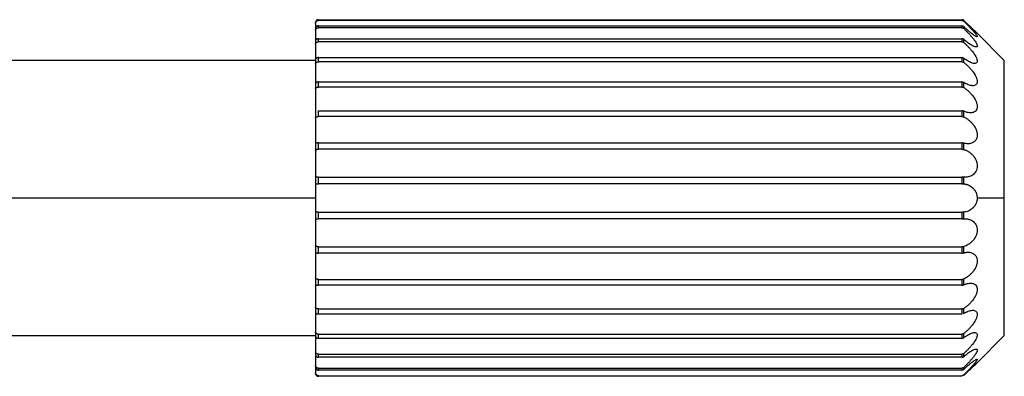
# Paper-space layout '_Posterior' of a CAD drawing. Header units: millimetres. Extents: x -674 to 124, y -13 to 1988.
# Tile 8 of 11: x 53 to 124, y 139 to 165. Entities that reach past the tile are written whole.
import ezdxf

# ---------------------------------------------------------------- set-up
doc = ezdxf.new("R2010")
doc.units = ezdxf.units.MM

psp = doc.layouts.new('_Posterior')

# ---------------------------------------------------------------- linework, layer by layer
at = {"color": 7, "linetype": 'Continuous', "lineweight": 25}
for p, q in [((74, 164.727), (74, 139.206)), ((74.2, 164.877), (74.2, 164.925)), ((74.2, 164.925), (120.917, 164.925)), ((120.917, 164.877), (74.2, 164.877)), ((74.2, 164.334), (74.2, 164.475)), ((74.2, 164.475), (120.917, 164.475)), ((120.917, 164.925), (120.917, 164.877)), ((120.917, 164.475), (120.917, 164.334)), ((121.059, 164.819), (121.059, 164.867)), ((121.059, 164.278), (121.059, 164.418)), ((120.917, 164.334), (74.2, 164.334)), ((124, 161.966), (122.033, 163.933)), ((74.2, 163.315), (74.2, 163.544)), ((74.2, 163.544), (120.917, 163.544)), ((120.917, 163.315), (74.2, 163.315)), ((120.917, 163.544), (120.917, 163.315)), ((121.059, 163.264), (121.059, 163.491)), ((74, 161.966), (40.742, 161.966)), ((74.2, 161.859), (74.2, 162.168)), ((74.2, 162.168), (120.917, 162.168)), ((120.917, 161.859), (74.2, 161.859)), ((120.917, 162.168), (120.917, 161.859)), ((121.059, 161.815), (121.059, 162.121)), ((124, 141.966), (124, 161.966)), ((74.2, 160.024), (74.2, 160.4)), ((74.2, 160.4), (120.917, 160.4)), ((120.917, 160.4), (120.917, 160.024)), ((121.059, 159.988), (121.059, 160.361)), ((120.917, 160.024), (74.2, 160.024)), ((74.2, 157.879), (74.2, 158.308)), ((74.2, 158.308), (120.917, 158.308)), ((120.917, 158.308), (120.917, 157.879)), ((121.059, 157.853), (121.059, 158.278)), ((120.917, 157.879), (74.2, 157.879)), ((74.2, 155.507), (74.2, 155.972)), ((74.2, 155.972), (120.917, 155.972)), ((120.917, 155.972), (120.917, 155.507)), ((121.059, 155.491), (121.059, 155.953)), ((120.917, 155.507), (74.2, 155.507)), ((74.2, 152.998), (74.2, 153.482)), ((74.2, 153.482), (120.917, 153.482)), ((120.917, 152.998), (74.2, 152.998)), ((120.917, 153.482), (120.917, 152.998)), ((121.059, 152.994), (121.059, 153.474)), ((74, 151.966), (0.921, 151.966)), ((124, 151.966), (122.033, 151.966)), ((74.2, 150.45), (74.2, 150.934)), ((74.2, 150.934), (120.917, 150.934)), ((120.917, 150.934), (120.917, 150.45)), ((121.059, 150.458), (121.059, 150.938)), ((120.917, 150.45), (74.2, 150.45)), ((74.2, 148.426), (120.917, 148.426)), ((74.2, 147.961), (74.2, 148.426)), ((120.917, 148.426), (120.917, 147.961)), ((121.059, 147.979), (121.059, 148.441)), ((120.917, 147.961), (74.2, 147.961)), ((74.2, 146.053), (120.917, 146.053)), ((74.2, 145.625), (74.2, 146.053)), ((120.917, 146.053), (120.917, 145.625)), ((121.059, 145.654), (121.059, 146.079)), ((120.917, 145.625), (74.2, 145.625)), ((74.2, 143.908), (120.917, 143.908)), ((74.2, 143.533), (74.2, 143.908)), ((120.917, 143.908), (120.917, 143.533)), ((121.059, 143.571), (121.059, 143.944)), ((120.917, 143.533), (74.2, 143.533)), ((0.797, 141.966), (74, 141.966)), ((74.2, 142.073), (120.917, 142.073)), ((74.2, 141.765), (74.2, 142.073)), ((120.917, 141.765), (74.2, 141.765)), ((120.917, 142.073), (120.917, 141.765)), ((121.059, 141.811), (121.059, 142.117)), ((122.033, 139.999), (124, 141.966)), ((74.2, 140.618), (120.917, 140.618)), ((74.2, 140.389), (74.2, 140.618)), ((120.917, 140.389), (74.2, 140.389)), ((120.917, 140.618), (120.917, 140.389)), ((121.059, 140.441), (121.059, 140.669)), ((74.2, 139.599), (120.917, 139.599)), ((74.2, 139.458), (74.2, 139.599)), ((120.917, 139.458), (74.2, 139.458)), ((120.917, 139.599), (120.917, 139.458)), ((121.059, 139.514), (121.059, 139.654)), ((74.2, 139.055), (120.917, 139.055)), ((74.2, 139.007), (74.2, 139.055)), ((120.917, 139.007), (74.2, 139.007)), ((120.917, 139.055), (120.917, 139.007)), ((121.265, 139.268), (121.059, 139.066)), ((121.059, 139.066), (121.059, 139.113))]:
    psp.add_line(p, q, dxfattribs=at)
for points, knots in [([(74.2, 164.925), (74.187, 164.924), (74.161, 164.923), (74.123, 164.911), (74.088, 164.892), (74.048, 164.859), (74.009, 164.804), (74.003, 164.753), (74, 164.727)], [0, 0, 0, 0, 0.125342, 0.25069, 0.376046, 0.501411, 0.744953, 1, 1, 1, 1]), ([(74, 164.678), (74.001, 164.69), (74.002, 164.715), (74.013, 164.752), (74.031, 164.788), (74.065, 164.829), (74.121, 164.869), (74.174, 164.875), (74.2, 164.877)], [0, 0, 0, 0, 0.11696, 0.239334, 0.367287, 0.500963, 0.750473, 1, 1, 1, 1]), ([(74.2, 164.475), (74.187, 164.474), (74.161, 164.473), (74.123, 164.461), (74.088, 164.443), (74.048, 164.411), (74.009, 164.358), (74.003, 164.31), (74, 164.285)], [0, 0, 0, 0, 0.125342, 0.25069, 0.376046, 0.501411, 0.744953, 1, 1, 1, 1]), ([(121.059, 164.867), (121.086, 164.839), (121.141, 164.784), (121.223, 164.704), (121.303, 164.626), (121.41, 164.521), (121.54, 164.396), (121.736, 164.209), (121.909, 164.048), (122.014, 163.95), (122.043, 163.924), (122.013, 163.952), (121.909, 164.047), (121.737, 164.209), (121.541, 164.395), (121.385, 164.545), (121.223, 164.704), (121.114, 164.812), (121.059, 164.867)], [0, 0, 0, 0, 0.03183, 0.063147, 0.094053, 0.124652, 0.18886, 0.249809, 0.3745, 0.438787, 0.499906, 0.562442, 0.625317, 0.749885, 0.81076, 0.874972, 0.936638, 1, 1, 1, 1]), ([(121.059, 164.819), (121.086, 164.792), (121.141, 164.737), (121.223, 164.654), (121.303, 164.573), (121.41, 164.463), (121.54, 164.327), (121.736, 164.115), (121.909, 163.915), (122.014, 163.765), (122.043, 163.694), (122.013, 163.676), (121.909, 163.716), (121.737, 163.833), (121.541, 163.987), (121.385, 164.119), (121.223, 164.263), (121.114, 164.366), (121.059, 164.418)], [0, 0, 0, 0, 0.03183, 0.063147, 0.094053, 0.124652, 0.18886, 0.249809, 0.3745, 0.438787, 0.499906, 0.562442, 0.625317, 0.749885, 0.81076, 0.874972, 0.936638, 1, 1, 1, 1]), ([(74, 164.14), (74.001, 164.152), (74.002, 164.177), (74.013, 164.213), (74.031, 164.248), (74.065, 164.288), (74.121, 164.326), (74.174, 164.331), (74.2, 164.334)], [0, 0, 0, 0, 0.11696, 0.239334, 0.367287, 0.500963, 0.750473, 1, 1, 1, 1]), ([(121.059, 164.278), (121.086, 164.251), (121.141, 164.198), (121.223, 164.117), (121.303, 164.036), (121.41, 163.924), (121.54, 163.782), (121.736, 163.553), (121.909, 163.323), (122.014, 163.127), (122.043, 163.014), (122.013, 162.951), (121.909, 162.933), (121.737, 163.001), (121.541, 163.117), (121.385, 163.225), (121.223, 163.35), (121.114, 163.444), (121.059, 163.491)], [0, 0, 0, 0, 0.03183, 0.063147, 0.094053, 0.124652, 0.18886, 0.249809, 0.3745, 0.438787, 0.499906, 0.562442, 0.625317, 0.749885, 0.81076, 0.874972, 0.936638, 1, 1, 1, 1]), ([(74.2, 163.544), (74.187, 163.543), (74.161, 163.542), (74.123, 163.531), (74.088, 163.514), (74.048, 163.485), (74.009, 163.436), (74.003, 163.393), (74, 163.371)], [0, 0, 0, 0, 0.1253415, 0.2506901, 0.3760464, 0.5014109, 0.7449531, 1, 1, 1, 1]), ([(74, 163.134), (74.001, 163.146), (74.002, 163.169), (74.013, 163.203), (74.031, 163.236), (74.065, 163.273), (74.121, 163.307), (74.174, 163.312), (74.2, 163.315)], [0, 0, 0, 0, 0.11696, 0.239334, 0.367287, 0.500963, 0.750473, 1, 1, 1, 1]), ([(121.059, 163.264), (121.086, 163.239), (121.141, 163.19), (121.223, 163.113), (121.303, 163.035), (121.41, 162.925), (121.54, 162.783), (121.736, 162.546), (121.909, 162.294), (122.014, 162.059), (122.043, 161.908), (122.013, 161.803), (121.909, 161.728), (121.737, 161.745), (121.541, 161.819), (121.385, 161.899), (121.223, 161.999), (121.114, 162.08), (121.059, 162.121)], [0, 0, 0, 0, 0.03183, 0.063147, 0.094053, 0.124652, 0.18886, 0.249809, 0.3745, 0.438787, 0.499906, 0.562442, 0.625317, 0.749885, 0.81076, 0.874972, 0.936638, 1, 1, 1, 1]), ([(74.2, 162.168), (74.187, 162.167), (74.161, 162.166), (74.123, 162.156), (74.088, 162.142), (74.048, 162.115), (74.009, 162.073), (74.003, 162.036), (74, 162.018)], [0, 0, 0, 0, 0.125342, 0.25069, 0.376046, 0.501411, 0.744953, 1, 1, 1, 1]), ([(74, 161.7), (74.001, 161.71), (74.002, 161.731), (74.013, 161.762), (74.031, 161.791), (74.065, 161.823), (74.121, 161.853), (74.174, 161.857), (74.2, 161.859)], [0, 0, 0, 0, 0.11696, 0.239334, 0.367287, 0.500963, 0.750473, 1, 1, 1, 1]), ([(121.059, 161.815), (121.086, 161.793), (121.141, 161.75), (121.223, 161.681), (121.303, 161.608), (121.41, 161.505), (121.54, 161.369), (121.736, 161.133), (121.909, 160.869), (122.014, 160.604), (122.043, 160.421), (122.013, 160.277), (121.909, 160.148), (121.737, 160.114), (121.541, 160.142), (121.385, 160.191), (121.223, 160.262), (121.114, 160.328), (121.059, 160.361)], [0, 0, 0, 0, 0.03183, 0.063147, 0.094053, 0.124652, 0.18886, 0.249809, 0.3745, 0.438787, 0.499906, 0.562442, 0.625317, 0.749885, 0.81076, 0.874972, 0.936638, 1, 1, 1, 1]), ([(74.2, 160.4), (74.187, 160.399), (74.161, 160.398), (74.123, 160.39), (74.088, 160.378), (74.048, 160.356), (74.009, 160.321), (74.003, 160.293), (74, 160.279)], [0, 0, 0, 0, 0.125342, 0.25069, 0.376046, 0.501411, 0.744953, 1, 1, 1, 1]), ([(74, 159.891), (74.001, 159.9), (74.002, 159.918), (74.013, 159.944), (74.031, 159.968), (74.065, 159.995), (74.121, 160.019), (74.174, 160.022), (74.2, 160.024)], [0, 0, 0, 0, 0.1169601, 0.2393342, 0.3672867, 0.5009632, 0.7504728, 1, 1, 1, 1]), ([(121.059, 159.988), (121.086, 159.97), (121.141, 159.934), (121.223, 159.875), (121.303, 159.811), (121.41, 159.719), (121.54, 159.593), (121.736, 159.367), (121.909, 159.101), (122.014, 158.817), (122.043, 158.609), (122.013, 158.432), (121.909, 158.254), (121.737, 158.169), (121.541, 158.15), (121.385, 158.166), (121.223, 158.207), (121.114, 158.254), (121.059, 158.278)], [0, 0, 0, 0, 0.03183, 0.063147, 0.094053, 0.124652, 0.18886, 0.249809, 0.3745, 0.438787, 0.499906, 0.562442, 0.625317, 0.749885, 0.81076, 0.874972, 0.936638, 1, 1, 1, 1]), ([(74, 157.778), (74.001, 157.785), (74.002, 157.799), (74.013, 157.819), (74.031, 157.838), (74.065, 157.858), (74.121, 157.876), (74.174, 157.878), (74.2, 157.879)], [0, 0, 0, 0, 0.11696, 0.239334, 0.367287, 0.500963, 0.750473, 1, 1, 1, 1]), ([(121.059, 157.853), (121.086, 157.839), (121.141, 157.812), (121.223, 157.765), (121.303, 157.713), (121.41, 157.635), (121.54, 157.524), (121.736, 157.317), (121.909, 157.06), (122.014, 156.766), (122.043, 156.541), (122.013, 156.339), (121.909, 156.118), (121.737, 155.986), (121.541, 155.921), (121.385, 155.904), (121.223, 155.912), (121.114, 155.939), (121.059, 155.953)], [0, 0, 0, 0, 0.03183, 0.063147, 0.094053, 0.124652, 0.18886, 0.249809, 0.3745, 0.438787, 0.499906, 0.562442, 0.625317, 0.749885, 0.81076, 0.874972, 0.936638, 1, 1, 1, 1]), ([(74.2, 155.972), (74.187, 155.971), (74.161, 155.971), (74.123, 155.967), (74.088, 155.961), (74.048, 155.95), (74.009, 155.935), (74.003, 155.926), (74, 155.921)], [0, 0, 0, 0, 0.125342, 0.25069, 0.376046, 0.501411, 0.744953, 1, 1, 1, 1]), ([(74, 155.441), (74.001, 155.446), (74.002, 155.456), (74.013, 155.47), (74.031, 155.482), (74.065, 155.495), (74.121, 155.505), (74.174, 155.506), (74.2, 155.507)], [0, 0, 0, 0, 0.11696, 0.239334, 0.367287, 0.500963, 0.750473, 1, 1, 1, 1]), ([(121.059, 155.491), (121.086, 155.483), (121.141, 155.466), (121.223, 155.432), (121.303, 155.394), (121.41, 155.333), (121.54, 155.242), (121.736, 155.062), (121.909, 154.822), (122.014, 154.531), (122.043, 154.298), (122.013, 154.077), (121.909, 153.823), (121.737, 153.649), (121.541, 153.541), (121.385, 153.49), (121.223, 153.465), (121.114, 153.471), (121.059, 153.474)], [0, 0, 0, 0, 0.03183, 0.063147, 0.094053, 0.124652, 0.18886, 0.249809, 0.3745, 0.438787, 0.499906, 0.562442, 0.625317, 0.749885, 0.81076, 0.874972, 0.936638, 1, 1, 1, 1]), ([(74.2, 153.482), (74.187, 153.482), (74.161, 153.482), (74.123, 153.48), (74.088, 153.478), (74.048, 153.473), (74.009, 153.469), (74.003, 153.47), (74, 153.47)], [0, 0, 0, 0, 0.125342, 0.25069, 0.376046, 0.501411, 0.744953, 1, 1, 1, 1]), ([(74, 152.971), (74.001, 152.974), (74.002, 152.979), (74.013, 152.986), (74.031, 152.991), (74.065, 152.996), (74.121, 152.999), (74.174, 152.999), (74.2, 152.998)], [0, 0, 0, 0, 0.11696, 0.239334, 0.367287, 0.500963, 0.750473, 1, 1, 1, 1]), ([(121.059, 152.994), (121.086, 152.991), (121.141, 152.985), (121.223, 152.967), (121.303, 152.943), (121.41, 152.901), (121.54, 152.834), (121.69, 152.721), (121.823, 152.581), (121.917, 152.434), (121.974, 152.303), (122.007, 152.194), (122.029, 152.082), (122.032, 152.004), (122.033, 151.966)], [0, 0, 0, 0, 0.063562, 0.126097, 0.187811, 0.248912, 0.377131, 0.498833, 0.628653, 0.749069, 0.812444, 0.874956, 0.938459, 1, 1, 1, 1]), ([(122.033, 151.966), (122.032, 151.941), (122.031, 151.89), (122.022, 151.816), (122.008, 151.742), (121.987, 151.67), (121.961, 151.599), (121.911, 151.49), (121.823, 151.351), (121.69, 151.211), (121.541, 151.099), (121.385, 151.018), (121.223, 150.961), (121.114, 150.946), (121.059, 150.938)], [0, 0, 0, 0, 0.0409357, 0.081581, 0.1224486, 0.1640408, 0.2068326, 0.2512587, 0.3713754, 0.5010184, 0.6224649, 0.7505684, 0.8735925, 1, 1, 1, 1]), ([(74.2, 150.934), (74.187, 150.934), (74.161, 150.934), (74.123, 150.935), (74.088, 150.936), (74.048, 150.938), (74.009, 150.944), (74.003, 150.956), (74, 150.961)], [0, 0, 0, 0, 0.125342, 0.25069, 0.376046, 0.501411, 0.744953, 1, 1, 1, 1]), ([(74, 150.462), (74.001, 150.463), (74.002, 150.463), (74.013, 150.462), (74.031, 150.461), (74.065, 150.457), (74.121, 150.453), (74.174, 150.451), (74.2, 150.45)], [0, 0, 0, 0, 0.11696, 0.239334, 0.367287, 0.500963, 0.750473, 1, 1, 1, 1]), ([(121.059, 150.458), (121.086, 150.46), (121.141, 150.464), (121.223, 150.462), (121.303, 150.454), (121.41, 150.434), (121.54, 150.392), (121.736, 150.285), (121.909, 150.108), (122.014, 149.855), (122.043, 149.632), (122.013, 149.401), (121.909, 149.109), (121.737, 148.872), (121.541, 148.691), (121.385, 148.582), (121.223, 148.495), (121.114, 148.459), (121.059, 148.441)], [0, 0, 0, 0, 0.0318304, 0.0631469, 0.0940529, 0.1246522, 0.1888603, 0.2498092, 0.3744999, 0.438787, 0.4999064, 0.5624417, 0.6253165, 0.7498853, 0.81076, 0.8749725, 0.9366381, 1, 1, 1, 1]), ([(74.2, 148.426), (74.187, 148.426), (74.161, 148.426), (74.123, 148.429), (74.088, 148.434), (74.048, 148.443), (74.009, 148.459), (74.003, 148.48), (74, 148.491)], [0, 0, 0, 0, 0.125342, 0.25069, 0.376046, 0.501411, 0.744953, 1, 1, 1, 1]), ([(74, 148.011), (74.001, 148.009), (74.002, 148.005), (74.013, 147.997), (74.031, 147.988), (74.065, 147.977), (74.121, 147.965), (74.174, 147.962), (74.2, 147.961)], [0, 0, 0, 0, 0.11696, 0.239334, 0.367287, 0.500963, 0.750473, 1, 1, 1, 1]), ([(121.059, 147.979), (121.086, 147.987), (121.141, 148.002), (121.223, 148.016), (121.303, 148.024), (121.41, 148.026), (121.54, 148.011), (121.736, 147.947), (121.909, 147.813), (122.014, 147.594), (122.043, 147.389), (122.013, 147.165), (121.909, 146.872), (121.737, 146.616), (121.541, 146.409), (121.385, 146.276), (121.223, 146.163), (121.114, 146.108), (121.059, 146.079)], [0, 0, 0, 0, 0.03183, 0.063147, 0.094053, 0.124652, 0.18886, 0.249809, 0.3745, 0.438787, 0.499906, 0.562442, 0.625317, 0.749885, 0.81076, 0.874972, 0.936638, 1, 1, 1, 1]), ([(74.2, 146.053), (74.187, 146.054), (74.161, 146.054), (74.123, 146.06), (74.088, 146.068), (74.048, 146.082), (74.009, 146.109), (74.003, 146.139), (74, 146.155)], [0, 0, 0, 0, 0.125342, 0.25069, 0.376046, 0.501411, 0.744953, 1, 1, 1, 1]), ([(74, 145.712), (74.001, 145.708), (74.002, 145.699), (74.013, 145.684), (74.031, 145.669), (74.065, 145.649), (74.121, 145.63), (74.174, 145.627), (74.2, 145.625)], [0, 0, 0, 0, 0.11696, 0.239334, 0.367287, 0.500963, 0.750473, 1, 1, 1, 1]), ([(121.059, 145.654), (121.086, 145.667), (121.141, 145.691), (121.223, 145.721), (121.303, 145.745), (121.41, 145.769), (121.54, 145.782), (121.736, 145.764), (121.909, 145.677), (122.014, 145.501), (122.043, 145.322), (122.013, 145.115), (121.909, 144.83), (121.737, 144.566), (121.541, 144.34), (121.385, 144.189), (121.223, 144.054), (121.114, 143.981), (121.059, 143.944)], [0, 0, 0, 0, 0.03183, 0.063147, 0.094053, 0.124652, 0.18886, 0.249809, 0.3745, 0.438787, 0.499906, 0.562442, 0.625317, 0.749885, 0.81076, 0.874972, 0.936638, 1, 1, 1, 1]), ([(74.2, 143.908), (74.187, 143.909), (74.161, 143.91), (74.123, 143.917), (74.088, 143.928), (74.048, 143.948), (74.009, 143.984), (74.003, 144.022), (74, 144.041)], [0, 0, 0, 0, 0.125342, 0.25069, 0.376046, 0.501411, 0.744953, 1, 1, 1, 1]), ([(121.059, 143.571), (121.086, 143.588), (121.141, 143.622), (121.223, 143.667), (121.303, 143.705), (121.41, 143.75), (121.54, 143.79), (121.736, 143.819), (121.909, 143.783), (122.014, 143.656), (122.043, 143.51), (122.013, 143.327), (121.909, 143.063), (121.737, 142.8), (121.541, 142.564), (121.385, 142.401), (121.223, 142.249), (121.114, 142.161), (121.059, 142.117)], [0, 0, 0, 0, 0.0318304, 0.0631469, 0.0940529, 0.1246522, 0.1888603, 0.2498092, 0.3744999, 0.438787, 0.4999064, 0.5624417, 0.6253165, 0.7498853, 0.81076, 0.8749725, 0.9366381, 1, 1, 1, 1]), ([(74, 143.654), (74.001, 143.647), (74.002, 143.634), (74.013, 143.612), (74.031, 143.591), (74.065, 143.565), (74.121, 143.539), (74.174, 143.535), (74.2, 143.533)], [0, 0, 0, 0, 0.11696, 0.239334, 0.367287, 0.500963, 0.750473, 1, 1, 1, 1]), ([(74.2, 142.073), (74.187, 142.073), (74.161, 142.075), (74.123, 142.084), (74.088, 142.098), (74.048, 142.122), (74.009, 142.166), (74.003, 142.21), (74, 142.233)], [0, 0, 0, 0, 0.125342, 0.25069, 0.376046, 0.501411, 0.744953, 1, 1, 1, 1]), ([(74, 141.914), (74.001, 141.906), (74.002, 141.889), (74.013, 141.862), (74.031, 141.835), (74.065, 141.803), (74.121, 141.772), (74.174, 141.767), (74.2, 141.765)], [0, 0, 0, 0, 0.11696, 0.239334, 0.367287, 0.500963, 0.750473, 1, 1, 1, 1]), ([(121.059, 141.811), (121.086, 141.832), (121.141, 141.874), (121.223, 141.931), (121.303, 141.983), (121.41, 142.047), (121.54, 142.113), (121.736, 142.187), (121.909, 142.203), (122.014, 142.131), (122.043, 142.023), (122.013, 141.872), (121.909, 141.638), (121.737, 141.387), (121.541, 141.15), (121.385, 140.98), (121.223, 140.817), (121.114, 140.718), (121.059, 140.669)], [0, 0, 0, 0, 0.03183, 0.063147, 0.094053, 0.124652, 0.18886, 0.249809, 0.3745, 0.438787, 0.499906, 0.562442, 0.625317, 0.749885, 0.81076, 0.874972, 0.936638, 1, 1, 1, 1]), ([(121.059, 140.441), (121.086, 140.465), (121.141, 140.513), (121.223, 140.581), (121.303, 140.644), (121.41, 140.725), (121.54, 140.814), (121.736, 140.931), (121.909, 140.999), (122.014, 140.983), (122.043, 140.918), (122.013, 140.804), (121.909, 140.609), (121.737, 140.38), (121.541, 140.151), (121.385, 139.982), (121.223, 139.814), (121.114, 139.708), (121.059, 139.654)], [0, 0, 0, 0, 0.03183, 0.063147, 0.094053, 0.124652, 0.18886, 0.249809, 0.3745, 0.438787, 0.499906, 0.562442, 0.625317, 0.749885, 0.81076, 0.874972, 0.936638, 1, 1, 1, 1]), ([(74.2, 140.618), (74.187, 140.618), (74.161, 140.62), (74.123, 140.63), (74.088, 140.646), (74.048, 140.675), (74.009, 140.724), (74.003, 140.773), (74, 140.798)], [0, 0, 0, 0, 0.125342, 0.25069, 0.376046, 0.501411, 0.744953, 1, 1, 1, 1]), ([(74, 140.562), (74.001, 140.552), (74.002, 140.531), (74.013, 140.5), (74.031, 140.469), (74.065, 140.432), (74.121, 140.397), (74.174, 140.392), (74.2, 140.389)], [0, 0, 0, 0, 0.11696, 0.239334, 0.367287, 0.500963, 0.750473, 1, 1, 1, 1]), ([(121.059, 139.514), (121.086, 139.541), (121.141, 139.593), (121.223, 139.668), (121.303, 139.74), (121.41, 139.835), (121.54, 139.944), (121.736, 140.099), (121.909, 140.216), (122.014, 140.258), (122.043, 140.238), (122.013, 140.166), (121.909, 140.018), (121.737, 139.818), (121.541, 139.607), (121.385, 139.444), (121.223, 139.277), (121.114, 139.168), (121.059, 139.113)], [0, 0, 0, 0, 0.03183, 0.063147, 0.094053, 0.124652, 0.18886, 0.249809, 0.3745, 0.438787, 0.499906, 0.562442, 0.625317, 0.749885, 0.81076, 0.874972, 0.936638, 1, 1, 1, 1]), ([(74.2, 139.599), (74.187, 139.599), (74.161, 139.601), (74.123, 139.612), (74.088, 139.63), (74.048, 139.661), (74.009, 139.714), (74.003, 139.766), (74, 139.792)], [0, 0, 0, 0, 0.125342, 0.25069, 0.376046, 0.501411, 0.744953, 1, 1, 1, 1]), ([(74, 139.647), (74.001, 139.636), (74.002, 139.613), (74.013, 139.578), (74.031, 139.544), (74.065, 139.505), (74.121, 139.467), (74.174, 139.461), (74.2, 139.458)], [0, 0, 0, 0, 0.11696, 0.239334, 0.367287, 0.500963, 0.750473, 1, 1, 1, 1]), ([(121.059, 139.066), (121.167, 139.173), (121.385, 139.388), (121.692, 139.682), (121.909, 139.885), (122.014, 139.982), (122.043, 140.008), (122.013, 139.981), (121.909, 139.884), (121.746, 139.733), (121.599, 139.592), (121.555, 139.55)], [0, 0, 0, 0, 0.154964, 0.310507, 0.465841, 0.545927, 0.622067, 0.699971, 0.778297, 0.93348, 1, 1, 1, 1]), ([(74.2, 139.055), (74.187, 139.056), (74.161, 139.057), (74.123, 139.069), (74.088, 139.087), (74.048, 139.12), (74.009, 139.176), (74.003, 139.228), (74, 139.255)], [0, 0, 0, 0, 0.125342, 0.25069, 0.376046, 0.501411, 0.744953, 1, 1, 1, 1]), ([(74, 139.206), (74.001, 139.194), (74.002, 139.169), (74.013, 139.133), (74.031, 139.097), (74.065, 139.056), (74.121, 139.016), (74.174, 139.01), (74.2, 139.007)], [0, 0, 0, 0, 0.11696, 0.239334, 0.367287, 0.500963, 0.750473, 1, 1, 1, 1])]:
    psp.add_open_spline(points, degree=3, knots=knots, dxfattribs=at)
for points in [[(121.059, 164.867), (121.022, 164.904), (120.97, 164.925), (120.917, 164.925)], [(120.917, 164.877), (120.97, 164.878), (121.022, 164.856), (121.059, 164.819)], [(121.059, 164.418), (121.022, 164.454), (120.97, 164.475), (120.917, 164.475)], [(120.917, 164.334), (120.97, 164.334), (121.022, 164.313), (121.059, 164.278)], [(121.059, 163.491), (121.022, 163.524), (120.97, 163.544), (120.917, 163.544)], [(120.917, 163.315), (120.97, 163.315), (121.022, 163.296), (121.059, 163.264)], [(121.059, 162.121), (121.022, 162.15), (120.97, 162.168), (120.917, 162.168)], [(120.917, 161.859), (120.97, 161.86), (121.022, 161.843), (121.059, 161.815)], [(121.059, 160.361), (121.022, 160.385), (120.97, 160.399), (120.917, 160.4)], [(120.917, 160.024), (120.97, 160.024), (121.022, 160.011), (121.059, 159.988)], [(121.059, 158.278), (121.022, 158.297), (120.97, 158.307), (120.917, 158.308)], [(120.917, 157.879), (120.97, 157.879), (121.022, 157.87), (121.059, 157.853)], [(121.059, 155.953), (121.022, 155.965), (120.97, 155.971), (120.917, 155.972)], [(120.917, 155.507), (120.97, 155.507), (121.022, 155.501), (121.059, 155.491)], [(121.059, 153.474), (121.022, 153.479), (120.97, 153.482), (120.917, 153.482)], [(120.917, 152.998), (120.97, 152.999), (121.022, 152.997), (121.059, 152.994)], [(121.059, 150.938), (121.022, 150.935), (120.97, 150.934), (120.917, 150.934)], [(120.917, 150.45), (120.97, 150.451), (121.022, 150.453), (121.059, 150.458)], [(121.059, 148.441), (121.022, 148.431), (120.97, 148.425), (120.917, 148.426)], [(120.917, 147.961), (120.97, 147.961), (121.022, 147.968), (121.059, 147.979)], [(121.059, 146.079), (121.022, 146.063), (120.97, 146.053), (120.917, 146.053)], [(120.917, 145.625), (120.97, 145.625), (121.022, 145.636), (121.059, 145.654)], [(121.059, 143.944), (121.022, 143.921), (120.97, 143.908), (120.917, 143.908)], [(121.059, 142.117), (121.022, 142.089), (120.97, 142.073), (120.917, 142.073)], [(120.917, 141.765), (120.97, 141.765), (121.022, 141.782), (121.059, 141.811)], [(121.059, 140.669), (121.022, 140.636), (120.97, 140.618), (120.917, 140.618)], [(120.917, 140.389), (120.97, 140.389), (121.022, 140.408), (121.059, 140.441)], [(121.059, 139.654), (121.022, 139.619), (120.97, 139.599), (120.917, 139.599)], [(120.917, 139.458), (120.97, 139.458), (121.022, 139.478), (121.059, 139.514)], [(121.059, 139.113), (121.022, 139.076), (120.97, 139.055), (120.917, 139.055)]]:
    psp.add_open_spline(points, degree=3, dxfattribs=at)

doc.saveas('drawing.dxf')
